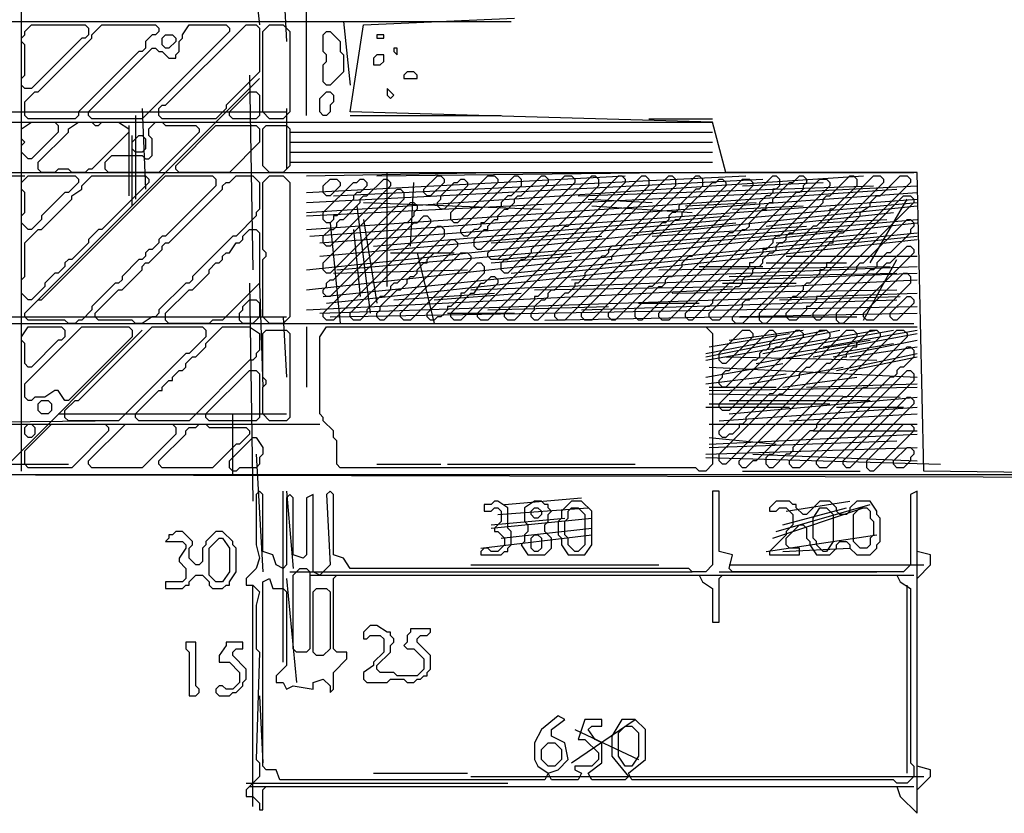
# Model space of a CAD drawing. Header units: millimetres. Extents: x -171 to 29168, y -21389 to 9617.
# Tile 32 of 60: x 20469 to 21157, y -10869 to -10314. Entities that reach past the tile are written whole.
import ezdxf

# ---------------------------------------------------------------- set-up
doc = ezdxf.new("R2010")
doc.units = ezdxf.units.MM
for name, color, linetype in [('TRACE_CONTOUR_FINE', 8, 'Continuous'), ('TRACE_CONTOUR_MAJOR', 7, 'Continuous'), ('TRACE_DARK_PIXELS', 250, 'Continuous'), ('TRACE_STRAIGHT_LINES', 4, 'Continuous')]:
    doc.layers.add(name, color=color, linetype=linetype)

msp = doc.modelspace()

# ---------------------------------------------------------------- linework, layer by layer
at = {"layer": 'TRACE_CONTOUR_FINE'}
for points in [[(20568.67, -10332.09), (20568.67, -10327.4), (20571.02, -10325.05), (20575.71, -10325.05), (20578.05, -10327.4), (20578.05, -10329.74), (20573.36, -10334.43), (20571.02, -10334.43)], [(20718.8, -10325.05), (20718.8, -10327.4), (20723.49, -10327.4), (20723.49, -10325.05)], [(20723.49, -10339.12), (20718.8, -10339.12), (20716.46, -10341.47), (20716.46, -10346.16), (20721.15, -10346.16), (20723.49, -10343.82)], [(20730.53, -10334.43), (20730.53, -10336.78), (20732.88, -10339.12), (20732.88, -10334.43)], [(20737.57, -10353.2), (20737.57, -10355.54), (20746.95, -10355.54), (20746.95, -10353.2), (20744.6, -10350.85), (20739.91, -10350.85)], [(20725.84, -10362.58), (20725.84, -10367.27), (20728.18, -10369.62), (20730.53, -10367.27)], [(20552.25, -10395.42), (20554.6, -10395.42), (20556.94, -10397.77), (20556.94, -10404.81), (20554.6, -10407.15), (20549.9, -10407.15), (20547.56, -10404.81), (20547.56, -10400.11)], [(20690.65, -10425.92), (20693, -10428.26), (20693, -10430.61), (20685.96, -10437.65), (20683.61, -10437.65), (20681.27, -10435.3), (20681.27, -10430.61), (20685.96, -10425.92)], [(20481.88, -10583.09), (20484.22, -10580.74), (20488.91, -10580.74), (20491.26, -10583.09), (20491.26, -10587.78), (20488.91, -10590.12), (20484.22, -10590.12), (20481.88, -10587.78)], [(20472.49, -10599.51), (20474.84, -10597.16), (20477.19, -10597.16), (20479.53, -10599.51), (20479.53, -10604.2), (20477.19, -10606.54), (20474.84, -10606.54), (20472.49, -10604.2)], [(20826.71, -10658.15), (20829.05, -10655.81), (20831.4, -10655.81), (20833.74, -10658.15), (20833.74, -10660.5), (20831.4, -10662.84), (20829.05, -10662.84), (20826.71, -10660.5)], [(20829.05, -10674.57), (20831.4, -10674.57), (20833.74, -10676.92), (20833.74, -10683.95), (20831.4, -10686.3), (20829.05, -10686.3), (20826.71, -10683.95), (20826.71, -10676.92)]]:
    msp.add_lwpolyline(points, close=True, dxfattribs=at)
at = {"layer": 'TRACE_CONTOUR_MAJOR'}
msp.add_lwpolyline([(20205.07, -8755.72), (20207.42, -10615.93), (20153.47, -10632.35), (20355.2, -10632.35), (20331.75, -10681.61), (20366.93, -10690.99), (20369.28, -10632.35), (21474.14, -10634.69), (21101.16, -10630), (21096.47, -10421.23), (20962.76, -10421.23), (20953.38, -10386.04), (20700.03, -10379), (20709.42, -10318.01), (20814.98, -10313.32)], dxfattribs=at)
for points in [[(20514.72, -10318.01), (20517.06, -10320.36), (20517.06, -10325.05), (20514.72, -10327.4), (20512.37, -10327.4), (20477.19, -10362.58), (20472.49, -10362.58), (20470.15, -10360.24), (20470.15, -10355.54), (20472.49, -10353.2), (20472.49, -10332.09), (20470.15, -10329.74), (20470.15, -10327.4), (20472.49, -10325.05), (20472.49, -10322.7), (20477.19, -10318.01)], [(20566.32, -10320.36), (20566.32, -10322.7), (20563.98, -10325.05), (20561.63, -10325.05), (20556.94, -10329.74), (20556.94, -10334.43), (20554.6, -10336.78), (20552.25, -10336.78), (20510.03, -10379), (20510.03, -10381.35), (20507.68, -10383.69), (20474.84, -10383.69), (20472.49, -10381.35), (20472.49, -10371.97), (20479.53, -10364.93), (20481.88, -10364.93), (20519.41, -10327.4), (20519.41, -10325.05), (20526.45, -10318.01), (20563.98, -10318.01)], [(20615.59, -10320.36), (20615.59, -10322.7), (20554.6, -10383.69), (20519.41, -10383.69), (20517.06, -10381.35), (20517.06, -10379), (20561.63, -10334.43), (20563.98, -10334.43), (20566.32, -10336.78), (20568.67, -10336.78), (20573.36, -10341.47), (20578.05, -10341.47), (20578.05, -10339.12), (20580.4, -10336.78), (20580.4, -10329.74), (20582.75, -10327.4), (20582.75, -10325.05), (20587.44, -10318.01), (20613.24, -10318.01)], [(20636.7, -10320.36), (20636.7, -10350.85), (20613.24, -10374.31), (20613.24, -10376.66), (20606.2, -10383.69), (20568.67, -10383.69), (20566.32, -10381.35), (20566.32, -10376.66), (20568.67, -10374.31), (20571.02, -10374.31), (20627.32, -10318.01), (20634.35, -10318.01)], [(20643.74, -10318.01), (20653.12, -10318.01), (20657.81, -10322.7), (20657.81, -10379), (20653.12, -10383.69), (20643.74, -10383.69), (20639.04, -10379), (20639.04, -10322.7)], [(20683.61, -10322.7), (20685.96, -10322.7), (20693, -10329.74), (20693, -10336.78), (20695.34, -10339.12), (20695.34, -10350.85), (20685.96, -10360.24), (20683.61, -10360.24), (20681.27, -10357.89), (20681.27, -10346.16), (20683.61, -10343.82), (20683.61, -10339.12), (20681.27, -10336.78), (20681.27, -10325.05)], [(20634.35, -10364.93), (20636.7, -10367.27), (20636.7, -10381.35), (20634.35, -10383.69), (20617.93, -10383.69), (20615.59, -10381.35), (20615.59, -10379), (20629.66, -10364.93)], [(20685.96, -10364.93), (20688.31, -10367.27), (20688.31, -10371.97), (20685.96, -10374.31), (20685.96, -10379), (20683.61, -10381.35), (20681.27, -10381.35), (20678.92, -10379), (20678.92, -10369.62), (20683.61, -10364.93)], [(20493.61, -10386.04), (20495.95, -10388.39), (20495.95, -10393.08), (20477.19, -10411.84), (20474.84, -10411.84), (20470.15, -10407.15), (20470.15, -10402.46), (20472.49, -10400.11), (20470.15, -10397.77), (20470.15, -10390.73), (20477.19, -10386.04)], [(20545.21, -10390.73), (20545.21, -10393.08), (20519.41, -10418.88), (20517.06, -10418.88), (20514.72, -10421.23), (20505.33, -10421.23), (20502.99, -10418.88), (20495.95, -10418.88), (20493.61, -10421.23), (20484.22, -10421.23), (20481.88, -10418.88), (20481.88, -10414.19), (20502.99, -10393.08), (20502.99, -10390.73), (20510.03, -10386.04), (20519.41, -10386.04), (20521.75, -10388.39), (20524.1, -10388.39), (20526.45, -10386.04), (20538.18, -10386.04)], [(20594.47, -10390.73), (20594.47, -10393.08), (20566.32, -10421.23), (20531.14, -10421.23), (20528.79, -10418.88), (20528.79, -10414.19), (20533.48, -10409.5), (20554.6, -10409.5), (20556.94, -10411.84), (20559.29, -10411.84), (20561.63, -10409.5), (20561.63, -10397.77), (20559.29, -10395.42), (20559.29, -10390.73), (20563.98, -10386.04), (20568.67, -10386.04), (20571.02, -10388.39), (20592.13, -10388.39)], [(20636.7, -10390.73), (20636.7, -10400.11), (20615.59, -10421.23), (20580.4, -10421.23), (20578.05, -10418.88), (20578.05, -10416.54), (20606.2, -10388.39), (20634.35, -10388.39)], [(20641.39, -10388.39), (20655.46, -10388.39), (20657.81, -10390.73), (20657.81, -10416.54), (20653.12, -10421.23), (20643.74, -10421.23), (20639.04, -10416.54), (20639.04, -10390.73)], [(20556.94, -10423.57), (20559.29, -10425.92), (20559.29, -10428.26), (20526.45, -10461.11), (20524.1, -10461.11), (20517.06, -10468.14), (20517.06, -10470.49), (20505.33, -10482.22), (20502.99, -10482.22), (20500.64, -10484.56), (20500.64, -10486.91), (20495.95, -10491.6), (20493.61, -10491.6), (20486.57, -10498.64), (20486.57, -10500.98), (20477.19, -10510.37), (20474.84, -10510.37), (20470.15, -10505.68), (20470.15, -10496.29), (20472.49, -10493.95), (20472.49, -10470.49), (20481.88, -10461.11), (20484.22, -10461.11), (20505.33, -10439.99), (20505.33, -10437.65), (20512.37, -10432.96), (20512.37, -10430.61), (20519.41, -10423.57)], [(20507.68, -10423.57), (20510.03, -10425.92), (20510.03, -10428.26), (20502.99, -10435.3), (20500.64, -10435.3), (20484.22, -10451.72), (20484.22, -10454.07), (20477.19, -10461.11), (20474.84, -10461.11), (20470.15, -10456.41), (20470.15, -10451.72), (20472.49, -10449.38), (20472.49, -10435.3), (20470.15, -10432.96), (20470.15, -10428.26), (20474.84, -10423.57)], [(20606.2, -10425.92), (20606.2, -10430.61), (20571.02, -10465.8), (20568.67, -10465.8), (20566.32, -10468.14), (20566.32, -10470.49), (20561.63, -10475.18), (20559.29, -10475.18), (20556.94, -10477.53), (20556.94, -10479.87), (20554.6, -10482.22), (20552.25, -10482.22), (20540.52, -10493.95), (20540.52, -10496.29), (20538.18, -10498.64), (20535.83, -10498.64), (20519.41, -10515.06), (20519.41, -10517.4), (20512.37, -10524.44), (20510.03, -10524.44), (20507.68, -10526.79), (20502.99, -10526.79), (20500.64, -10524.44), (20474.84, -10524.44), (20472.49, -10522.1), (20472.49, -10519.75), (20481.88, -10510.37), (20484.22, -10510.37), (20571.02, -10423.57), (20603.86, -10423.57)], [(20636.7, -10428.26), (20636.7, -10447.03), (20634.35, -10449.38), (20634.35, -10451.72), (20620.28, -10465.8), (20617.93, -10465.8), (20589.78, -10493.95), (20589.78, -10496.29), (20587.44, -10498.64), (20585.09, -10498.64), (20566.32, -10517.4), (20566.32, -10519.75), (20563.98, -10522.1), (20561.63, -10522.1), (20554.6, -10526.79), (20549.9, -10526.79), (20547.56, -10524.44), (20524.1, -10524.44), (20521.75, -10522.1), (20521.75, -10519.75), (20538.18, -10503.33), (20540.52, -10503.33), (20554.6, -10489.25), (20554.6, -10486.91), (20556.94, -10484.56), (20559.29, -10484.56), (20568.67, -10475.18), (20568.67, -10472.83), (20571.02, -10470.49), (20573.36, -10470.49), (20610.89, -10432.96), (20610.89, -10430.61), (20613.24, -10428.26), (20615.59, -10428.26), (20620.28, -10423.57), (20632.01, -10423.57)], [(20643.74, -10423.57), (20653.12, -10423.57), (20657.81, -10428.26), (20657.81, -10522.1), (20653.12, -10526.79), (20643.74, -10526.79), (20639.04, -10522.1), (20639.04, -10482.22), (20641.39, -10479.87), (20641.39, -10477.53), (20639.04, -10475.18), (20639.04, -10428.26)], [(20763.37, -10423.57), (20765.72, -10425.92), (20765.72, -10428.26), (20756.33, -10437.65), (20753.99, -10437.65), (20751.64, -10435.3), (20751.64, -10432.96), (20761.03, -10423.57)], [(20800.9, -10423.57), (20803.25, -10425.92), (20803.25, -10428.26), (20775.1, -10456.41), (20772.75, -10456.41), (20770.41, -10454.07), (20770.41, -10449.38), (20796.21, -10423.57)], [(20817.32, -10423.57), (20819.67, -10425.92), (20819.67, -10430.61), (20812.63, -10437.65), (20810.29, -10437.65), (20805.6, -10442.34), (20805.6, -10444.68), (20793.87, -10456.41), (20791.52, -10456.41), (20791.52, -10458.76), (20789.17, -10461.11), (20786.83, -10461.11), (20782.14, -10465.8), (20779.79, -10465.8), (20777.45, -10463.45), (20777.45, -10461.11), (20814.98, -10423.57)], [(20836.09, -10423.57), (20838.44, -10425.92), (20838.44, -10428.26), (20791.52, -10475.18), (20789.17, -10475.18), (20786.83, -10472.83), (20786.83, -10468.14), (20793.87, -10461.11), (20796.21, -10461.11), (20796.21, -10458.76), (20800.9, -10454.07), (20803.25, -10454.07), (20803.25, -10451.72), (20807.94, -10447.03), (20810.29, -10447.03), (20814.98, -10442.34), (20814.98, -10439.99), (20817.32, -10437.65), (20819.67, -10437.65), (20833.74, -10423.57)], [(20890.04, -10423.57), (20892.39, -10425.92), (20892.39, -10428.26), (20796.21, -10524.44), (20791.52, -10524.44), (20789.17, -10522.1), (20789.17, -10519.75), (20850.17, -10458.76), (20852.51, -10458.76), (20887.7, -10423.57)], [(20854.86, -10423.57), (20857.2, -10425.92), (20857.2, -10428.26), (20803.25, -10482.22), (20798.56, -10482.22), (20796.21, -10479.87), (20796.21, -10477.53), (20850.17, -10423.57)], [(20871.28, -10423.57), (20873.62, -10425.92), (20873.62, -10430.61), (20845.47, -10458.76), (20843.13, -10458.76), (20826.71, -10475.18), (20826.71, -10477.53), (20822.02, -10482.22), (20819.67, -10482.22), (20810.29, -10491.6), (20807.94, -10491.6), (20805.6, -10489.25), (20805.6, -10484.56), (20807.94, -10482.22), (20810.29, -10482.22), (20868.93, -10423.57)], [(20906.46, -10423.57), (20908.81, -10425.92), (20908.81, -10430.61), (20831.4, -10508.02), (20829.05, -10508.02), (20829.05, -10510.37), (20814.98, -10524.44), (20810.29, -10524.44), (20807.94, -10522.1), (20807.94, -10519.75), (20904.12, -10423.57)], [(20925.23, -10423.57), (20927.58, -10425.92), (20927.58, -10430.61), (20885.35, -10472.83), (20883.01, -10472.83), (20880.66, -10475.18), (20880.66, -10477.53), (20878.31, -10479.87), (20875.97, -10479.87), (20864.24, -10491.6), (20864.24, -10493.95), (20859.55, -10498.64), (20857.2, -10498.64), (20857.2, -10500.98), (20852.51, -10505.68), (20850.17, -10505.68), (20831.4, -10524.44), (20829.05, -10524.44), (20826.71, -10522.1), (20826.71, -10519.75), (20829.05, -10517.4), (20829.05, -10515.06), (20833.74, -10510.37), (20836.09, -10510.37), (20838.44, -10508.02), (20838.44, -10505.68), (20840.78, -10503.33), (20843.13, -10503.33), (20922.88, -10423.57)], [(20944, -10423.57), (20946.34, -10425.92), (20946.34, -10430.61), (20944, -10432.96), (20941.65, -10432.96), (20929.92, -10444.68), (20929.92, -10447.03), (20927.58, -10449.38), (20925.23, -10449.38), (20922.88, -10451.72), (20922.88, -10454.07), (20920.54, -10456.41), (20918.19, -10456.41), (20850.17, -10524.44), (20845.47, -10524.44), (20843.13, -10522.1), (20843.13, -10519.75), (20880.66, -10482.22), (20883.01, -10482.22), (20883.01, -10479.87), (20894.74, -10468.14), (20897.08, -10468.14), (20941.65, -10423.57)], [(20997.95, -10423.57), (21000.3, -10425.92), (21000.3, -10430.61), (20997.95, -10432.96), (20995.6, -10432.96), (20995.6, -10435.3), (20993.26, -10437.65), (20990.91, -10437.65), (20986.22, -10442.34), (20986.22, -10444.68), (20967.45, -10463.45), (20965.11, -10463.45), (20904.12, -10524.44), (20901.77, -10524.44), (20899.43, -10522.1), (20899.43, -10517.4), (20915.85, -10500.98), (20918.19, -10500.98), (20920.54, -10498.64), (20920.54, -10496.29), (20922.88, -10493.95), (20925.23, -10493.95), (20932.27, -10486.91), (20932.27, -10484.56), (20936.96, -10479.87), (20939.3, -10479.87), (20995.6, -10423.57)], [(21016.72, -10423.57), (21019.06, -10425.92), (21019.06, -10428.26), (21016.72, -10430.61), (21016.72, -10432.96), (21014.37, -10435.3), (21012.02, -10435.3), (20922.88, -10524.44), (20918.19, -10524.44), (20915.85, -10522.1), (20915.85, -10519.75), (20974.49, -10461.11), (20976.84, -10461.11), (20979.18, -10458.76), (20979.18, -10456.41), (20988.57, -10447.03), (20990.91, -10447.03), (20990.91, -10444.68), (20993.26, -10442.34), (20995.6, -10442.34), (20995.6, -10439.99), (21007.33, -10428.26), (21009.68, -10428.26), (21014.37, -10423.57)], [(21051.9, -10423.57), (21054.25, -10425.92), (21054.25, -10430.61), (21037.83, -10447.03), (21035.48, -10447.03), (21035.48, -10449.38), (21026.1, -10458.76), (21023.75, -10458.76), (20958.07, -10524.44), (20953.38, -10524.44), (20951.03, -10522.1), (20951.03, -10519.75), (20969.8, -10500.98), (20972.15, -10500.98), (20974.49, -10498.64), (20974.49, -10496.29), (20976.84, -10493.95), (20979.18, -10493.95), (20981.53, -10491.6), (20981.53, -10489.25), (20983.87, -10486.91), (20986.22, -10486.91), (20988.57, -10484.56), (20988.57, -10482.22), (20993.26, -10477.53), (20995.6, -10477.53), (20997.95, -10475.18), (20997.95, -10472.83), (21000.3, -10470.49), (21002.64, -10470.49), (21004.99, -10468.14), (21004.99, -10465.8), (21007.33, -10463.45), (21009.68, -10463.45), (21030.79, -10442.34), (21030.79, -10439.99), (21033.14, -10437.65), (21035.48, -10437.65), (21049.56, -10423.57)], [(21070.67, -10423.57), (21073.01, -10425.92), (21073.01, -10428.26), (20974.49, -10526.79), (20969.8, -10526.79), (20967.45, -10524.44), (20967.45, -10522.1), (20974.49, -10515.06), (20974.49, -10512.71), (20976.84, -10510.37), (20979.18, -10510.37), (21065.98, -10423.57)], [(21089.44, -10423.57), (21091.78, -10425.92), (21091.78, -10428.26), (21035.48, -10484.56), (21033.14, -10484.56), (21033.14, -10486.91), (21030.79, -10489.25), (21028.44, -10489.25), (21028.44, -10491.6), (21021.41, -10498.64), (21019.06, -10498.64), (21016.72, -10500.98), (21016.72, -10503.33), (21012.02, -10508.02), (21009.68, -10508.02), (20990.91, -10526.79), (20988.57, -10526.79), (20986.22, -10524.44), (20986.22, -10519.75), (21035.48, -10470.49), (21037.83, -10470.49), (21037.83, -10468.14), (21042.52, -10463.45), (21044.87, -10463.45), (21056.59, -10451.72), (21056.59, -10449.38), (21063.63, -10444.68), (21063.63, -10442.34), (21068.32, -10437.65), (21070.67, -10437.65), (21084.74, -10423.57)], [(20725.84, -10425.92), (20728.18, -10428.26), (20728.18, -10430.61), (20685.96, -10472.83), (20683.61, -10472.83), (20681.27, -10470.49), (20681.27, -10465.8), (20685.96, -10461.11), (20688.31, -10461.11), (20690.65, -10458.76), (20690.65, -10456.41), (20693, -10454.07), (20695.34, -10454.07), (20707.07, -10442.34), (20707.07, -10439.99), (20709.42, -10437.65), (20711.76, -10437.65), (20723.49, -10425.92)], [(20709.42, -10425.92), (20711.76, -10428.26), (20711.76, -10430.61), (20707.07, -10435.3), (20704.73, -10435.3), (20702.38, -10437.65), (20702.38, -10439.99), (20690.65, -10451.72), (20688.31, -10451.72), (20688.31, -10454.07), (20685.96, -10456.41), (20683.61, -10456.41), (20681.27, -10454.07), (20681.27, -10449.38), (20702.38, -10428.26), (20704.73, -10428.26), (20707.07, -10425.92)], [(20779.79, -10425.92), (20782.14, -10428.26), (20782.14, -10430.61), (20765.72, -10447.03), (20763.37, -10447.03), (20761.03, -10444.68), (20761.03, -10442.34), (20763.37, -10439.99), (20763.37, -10437.65), (20772.75, -10428.26), (20775.1, -10428.26), (20777.45, -10425.92)], [(20960.42, -10425.92), (20962.76, -10428.26), (20962.76, -10430.61), (20868.93, -10524.44), (20864.24, -10524.44), (20861.89, -10522.1), (20861.89, -10519.75), (20927.58, -10454.07), (20929.92, -10454.07), (20932.27, -10451.72), (20932.27, -10449.38), (20953.38, -10428.26), (20955.73, -10428.26), (20958.07, -10425.92)], [(20979.18, -10425.92), (20981.53, -10428.26), (20981.53, -10430.61), (20911.16, -10500.98), (20908.81, -10500.98), (20885.35, -10524.44), (20883.01, -10524.44), (20880.66, -10522.1), (20880.66, -10519.75), (20974.49, -10425.92)], [(21033.14, -10425.92), (21035.48, -10428.26), (21035.48, -10430.61), (21000.3, -10465.8), (20997.95, -10465.8), (20995.6, -10468.14), (20995.6, -10470.49), (20990.91, -10475.18), (20988.57, -10475.18), (20988.57, -10477.53), (20981.53, -10484.56), (20979.18, -10484.56), (20979.18, -10486.91), (20967.45, -10498.64), (20965.11, -10498.64), (20953.38, -10510.37), (20953.38, -10512.71), (20951.03, -10515.06), (20948.69, -10515.06), (20939.3, -10524.44), (20936.96, -10524.44), (20934.61, -10522.1), (20934.61, -10519.75), (21028.44, -10425.92)], [(20735.22, -10432.96), (20737.57, -10435.3), (20737.57, -10439.99), (20685.96, -10491.6), (20683.61, -10491.6), (20681.27, -10489.25), (20681.27, -10484.56), (20732.88, -10432.96)], [(20744.6, -10442.34), (20746.95, -10444.68), (20746.95, -10447.03), (20744.6, -10449.38), (20744.6, -10451.72), (20739.91, -10456.41), (20737.57, -10456.41), (20685.96, -10508.02), (20683.61, -10508.02), (20681.27, -10505.68), (20681.27, -10503.33), (20683.61, -10500.98), (20683.61, -10498.64), (20685.96, -10496.29), (20688.31, -10496.29), (20742.26, -10442.34)], [(21091.78, -10437.65), (21094.13, -10439.99), (21094.13, -10442.34), (21028.44, -10508.02), (21026.1, -10508.02), (21026.1, -10510.37), (21021.41, -10515.06), (21019.06, -10515.06), (21019.06, -10517.4), (21012.02, -10524.44), (21007.33, -10524.44), (21004.99, -10522.1), (21004.99, -10519.75), (21087.09, -10437.65)], [(20753.99, -10451.72), (20756.33, -10454.07), (20756.33, -10456.41), (20688.31, -10524.44), (20683.61, -10524.44), (20681.27, -10522.1), (20681.27, -10519.75), (20744.6, -10456.41), (20746.95, -10456.41), (20751.64, -10451.72)], [(21091.78, -10454.07), (21094.13, -10456.41), (21094.13, -10458.76), (21091.78, -10461.11), (21091.78, -10463.45), (21077.71, -10477.53), (21075.36, -10477.53), (21068.32, -10484.56), (21068.32, -10486.91), (21065.98, -10489.25), (21063.63, -10489.25), (21028.44, -10524.44), (21026.1, -10524.44), (21023.75, -10522.1), (21023.75, -10519.75), (21054.25, -10489.25), (21054.25, -10486.91), (21056.59, -10484.56), (21058.94, -10484.56), (21089.44, -10454.07)], [(20634.35, -10461.11), (20636.7, -10463.45), (20636.7, -10498.64), (20610.89, -10524.44), (20603.86, -10524.44), (20601.51, -10526.79), (20573.36, -10526.79), (20571.02, -10524.44), (20571.02, -10519.75), (20587.44, -10503.33), (20589.78, -10503.33), (20601.51, -10491.6), (20601.51, -10489.25), (20606.2, -10484.56), (20608.55, -10484.56), (20610.89, -10482.22), (20610.89, -10479.87), (20613.24, -10477.53), (20615.59, -10477.53), (20620.28, -10470.49), (20622.62, -10470.49), (20624.97, -10468.14), (20624.97, -10465.8), (20629.66, -10461.11)], [(20763.37, -10458.76), (20765.72, -10461.11), (20765.72, -10465.8), (20732.88, -10498.64), (20730.53, -10498.64), (20728.18, -10500.98), (20728.18, -10503.33), (20723.49, -10508.02), (20721.15, -10508.02), (20711.76, -10517.4), (20711.76, -10519.75), (20707.07, -10524.44), (20702.38, -10524.44), (20700.03, -10522.1), (20700.03, -10519.75), (20761.03, -10458.76)], [(20772.75, -10468.14), (20775.1, -10470.49), (20775.1, -10472.83), (20723.49, -10524.44), (20721.15, -10524.44), (20718.8, -10522.1), (20718.8, -10519.75), (20721.15, -10517.4), (20721.15, -10515.06), (20732.88, -10503.33), (20735.22, -10503.33), (20739.91, -10498.64), (20739.91, -10496.29), (20742.26, -10493.95), (20744.6, -10493.95), (20746.95, -10491.6), (20746.95, -10489.25), (20751.64, -10484.56), (20753.99, -10484.56), (20753.99, -10482.22), (20758.68, -10477.53), (20761.03, -10477.53), (20770.41, -10468.14)], [(20782.14, -10477.53), (20784.48, -10479.87), (20784.48, -10482.22), (20742.26, -10524.44), (20737.57, -10524.44), (20735.22, -10522.1), (20735.22, -10519.75), (20777.45, -10477.53)], [(21091.78, -10472.83), (21094.13, -10475.18), (21094.13, -10477.53), (21044.87, -10526.79), (21042.52, -10526.79), (21040.17, -10524.44), (21040.17, -10519.75), (21075.36, -10484.56), (21077.71, -10484.56), (21089.44, -10472.83)], [(20791.52, -10484.56), (20793.87, -10486.91), (20793.87, -10491.6), (20779.79, -10505.68), (20777.45, -10505.68), (20777.45, -10508.02), (20770.41, -10515.06), (20768.06, -10515.06), (20768.06, -10517.4), (20763.37, -10522.1), (20761.03, -10522.1), (20758.68, -10524.44), (20756.33, -10524.44), (20753.99, -10522.1), (20753.99, -10519.75), (20789.17, -10484.56)], [(21089.44, -10491.6), (21091.78, -10493.95), (21091.78, -10498.64), (21065.98, -10524.44), (21061.29, -10524.44), (21058.94, -10522.1), (21058.94, -10519.75), (21087.09, -10491.6)], [(20800.9, -10493.95), (20803.25, -10496.29), (20803.25, -10498.64), (20777.45, -10524.44), (20772.75, -10524.44), (20770.41, -10522.1), (20770.41, -10519.75), (20784.48, -10505.68), (20786.83, -10505.68), (20791.52, -10498.64), (20793.87, -10498.64), (20798.56, -10493.95)], [(20634.35, -10510.37), (20636.7, -10512.71), (20636.7, -10522.1), (20632.01, -10526.79), (20624.97, -10526.79), (20622.62, -10524.44), (20622.62, -10519.75), (20624.97, -10517.4), (20624.97, -10515.06), (20629.66, -10510.37)], [(21091.78, -10508.02), (21094.13, -10510.37), (21094.13, -10512.71), (21082.4, -10524.44), (21080.05, -10524.44), (21077.71, -10522.1), (21077.71, -10519.75), (21089.44, -10508.02)], [(20472.49, -10554.94), (20472.49, -10540.86), (20470.15, -10538.52), (20470.15, -10536.17), (20474.84, -10529.13), (20498.3, -10529.13), (20500.64, -10531.48), (20500.64, -10536.17), (20498.3, -10538.52), (20495.95, -10538.52), (20477.19, -10557.28), (20474.84, -10557.28)], [(20547.56, -10531.48), (20547.56, -10536.17), (20502.99, -10580.74), (20500.64, -10580.74), (20495.95, -10573.7), (20493.61, -10573.7), (20486.57, -10578.39), (20479.53, -10578.39), (20477.19, -10580.74), (20474.84, -10580.74), (20472.49, -10578.39), (20472.49, -10569.01), (20512.37, -10529.13), (20545.21, -10529.13)], [(20599.17, -10531.48), (20599.17, -10536.17), (20587.44, -10547.9), (20585.09, -10547.9), (20538.18, -10594.81), (20502.99, -10594.81), (20500.64, -10592.47), (20500.64, -10587.78), (20507.68, -10580.74), (20510.03, -10580.74), (20561.63, -10529.13), (20596.82, -10529.13)], [(20636.7, -10533.82), (20636.7, -10545.55), (20634.35, -10547.9), (20634.35, -10550.25), (20632.01, -10552.59), (20629.66, -10552.59), (20587.44, -10594.81), (20552.25, -10594.81), (20549.9, -10592.47), (20549.9, -10590.12), (20566.32, -10573.7), (20568.67, -10573.7), (20568.67, -10571.36), (20573.36, -10566.67), (20575.71, -10566.67), (20575.71, -10564.32), (20580.4, -10559.63), (20582.75, -10559.63), (20585.09, -10557.28), (20585.09, -10554.94), (20589.78, -10550.25), (20592.13, -10550.25), (20599.17, -10543.21), (20599.17, -10540.86), (20610.89, -10529.13), (20629.66, -10529.13)], [(20641.39, -10531.48), (20655.46, -10531.48), (20657.81, -10533.82), (20657.81, -10592.47), (20655.46, -10594.81), (20643.74, -10594.81), (20639.04, -10590.12), (20639.04, -10571.36), (20641.39, -10569.01), (20641.39, -10566.67), (20639.04, -10564.32), (20639.04, -10533.82)], [(20678.92, -10536.17), (20683.61, -10529.13), (20948.69, -10529.13), (20953.38, -10533.82), (20953.38, -10625.31), (20948.69, -10630), (20944, -10630), (20941.65, -10627.66), (20693, -10627.66), (20690.65, -10625.31), (20690.65, -10608.89), (20688.31, -10606.54), (20688.31, -10601.85), (20681.27, -10594.81), (20681.27, -10592.47), (20678.92, -10590.12)], [(21051.9, -10531.48), (21054.25, -10533.82), (21054.25, -10536.17), (21035.48, -10554.94), (21033.14, -10554.94), (20962.76, -10625.31), (20960.42, -10625.31), (20958.07, -10622.96), (20958.07, -10618.27), (21000.3, -10576.05), (21002.64, -10576.05), (21014.37, -10564.32), (21014.37, -10561.97), (21019.06, -10557.28), (21021.41, -10557.28), (21047.21, -10531.48)], [(21033.14, -10531.48), (21035.48, -10533.82), (21035.48, -10536.17), (20995.6, -10576.05), (20993.26, -10576.05), (20976.84, -10592.47), (20976.84, -10594.81), (20974.49, -10597.16), (20972.15, -10597.16), (20972.15, -10599.51), (20967.45, -10604.2), (20965.11, -10604.2), (20962.76, -10606.54), (20960.42, -10606.54), (20958.07, -10604.2), (20958.07, -10601.85), (21028.44, -10531.48)], [(21014.37, -10531.48), (21016.72, -10533.82), (21016.72, -10536.17), (20965.11, -10587.78), (20960.42, -10587.78), (20958.07, -10585.43), (20958.07, -10583.09), (20997.95, -10543.21), (21000.3, -10543.21), (21012.02, -10531.48)], [(20995.6, -10531.48), (20997.95, -10533.82), (20997.95, -10536.17), (20993.26, -10540.86), (20993.26, -10543.21), (20990.91, -10545.55), (20988.57, -10545.55), (20986.22, -10547.9), (20986.22, -10550.25), (20983.87, -10552.59), (20981.53, -10552.59), (20962.76, -10571.36), (20960.42, -10571.36), (20958.07, -10569.01), (20958.07, -10566.67), (20960.42, -10564.32), (20960.42, -10561.97), (20962.76, -10559.63), (20965.11, -10559.63), (20993.26, -10531.48)], [(20979.18, -10531.48), (20981.53, -10533.82), (20981.53, -10536.17), (20962.76, -10554.94), (20960.42, -10554.94), (20958.07, -10552.59), (20958.07, -10547.9), (20974.49, -10531.48)], [(21068.32, -10531.48), (21070.67, -10533.82), (21070.67, -10536.17), (20983.87, -10622.96), (20981.53, -10622.96), (20976.84, -10627.66), (20974.49, -10627.66), (20972.15, -10625.31), (20972.15, -10622.96), (21044.87, -10550.25), (21047.21, -10550.25), (21047.21, -10547.9), (21051.9, -10543.21), (21054.25, -10543.21), (21054.25, -10540.86), (21063.63, -10531.48)], [(21087.09, -10531.48), (21089.44, -10533.82), (21089.44, -10536.17), (21047.21, -10578.39), (21044.87, -10578.39), (21026.1, -10597.16), (21026.1, -10599.51), (21023.75, -10601.85), (21021.41, -10601.85), (21009.68, -10613.58), (21009.68, -10615.93), (21007.33, -10618.27), (21004.99, -10618.27), (20995.6, -10627.66), (20993.26, -10627.66), (20990.91, -10625.31), (20990.91, -10620.62), (20993.26, -10618.27), (20995.6, -10618.27), (21082.4, -10531.48)], [(21091.78, -10543.21), (21094.13, -10545.55), (21094.13, -10550.25), (21087.09, -10557.28), (21084.74, -10557.28), (21082.4, -10559.63), (21082.4, -10561.97), (21080.05, -10564.32), (21077.71, -10564.32), (21014.37, -10627.66), (21009.68, -10627.66), (21007.33, -10625.31), (21007.33, -10622.96), (21058.94, -10571.36), (21061.29, -10571.36), (21089.44, -10543.21)], [(20634.35, -10559.63), (20636.7, -10561.97), (20636.7, -10592.47), (20634.35, -10594.81), (20601.51, -10594.81), (20599.17, -10592.47), (20599.17, -10590.12), (20629.66, -10559.63)], [(21091.78, -10559.63), (21094.13, -10561.97), (21094.13, -10566.67), (21033.14, -10627.66), (21028.44, -10627.66), (21026.1, -10625.31), (21026.1, -10622.96), (21089.44, -10559.63)], [(21091.78, -10578.39), (21094.13, -10580.74), (21094.13, -10583.09), (21049.56, -10627.66), (21047.21, -10627.66), (21044.87, -10625.31), (21044.87, -10622.96), (21089.44, -10578.39)], [(20472.49, -10625.31), (20472.49, -10615.93), (20491.26, -10597.16), (20528.79, -10597.16), (20531.14, -10599.51), (20531.14, -10601.85), (20505.33, -10627.66), (20474.84, -10627.66)], [(20578.05, -10599.51), (20578.05, -10604.2), (20554.6, -10627.66), (20519.41, -10627.66), (20517.06, -10625.31), (20517.06, -10622.96), (20542.87, -10597.16), (20575.71, -10597.16)], [(20566.32, -10625.31), (20566.32, -10622.96), (20585.09, -10604.2), (20585.09, -10601.85), (20587.44, -10599.51), (20592.13, -10599.51), (20594.47, -10597.16), (20599.17, -10597.16), (20601.51, -10599.51), (20627.32, -10599.51), (20629.66, -10601.85), (20629.66, -10604.2), (20622.62, -10611.24), (20620.28, -10611.24), (20603.86, -10627.66), (20568.67, -10627.66)], [(21091.78, -10597.16), (21094.13, -10599.51), (21094.13, -10601.85), (21065.98, -10630), (21063.63, -10630), (21061.29, -10627.66), (21061.29, -10622.96), (21087.09, -10597.16)], [(20634.35, -10606.54), (20639.04, -10613.58), (20639.04, -10618.27), (20636.7, -10620.62), (20636.7, -10625.31), (20634.35, -10627.66), (20622.62, -10627.66), (20620.28, -10630), (20617.93, -10630), (20615.59, -10627.66), (20615.59, -10622.96), (20632.01, -10606.54)], [(21091.78, -10613.58), (21094.13, -10615.93), (21094.13, -10618.27), (21091.78, -10620.62), (21091.78, -10622.96), (21087.09, -10627.66), (21082.4, -10627.66), (21080.05, -10625.31), (21080.05, -10622.96), (21089.44, -10613.58)], [(20634.35, -10646.42), (20634.35, -10681.61), (20636.7, -10690.99), (20634.35, -10698.03), (20627.32, -10705.07), (20627.32, -10709.76), (20632.01, -10709.76), (20636.7, -10714.45), (20634.35, -10723.83), (20634.35, -10754.33), (20636.7, -10756.67), (20634.35, -10831.74), (20636.7, -10834.09), (20636.7, -10843.47), (20627.32, -10852.85), (20627.32, -10857.54), (20632.01, -10857.54), (20636.7, -10862.23), (20636.7, -10866.93), (20639.04, -10866.93), (20639.04, -10852.85), (20641.39, -10850.51), (21082.4, -10850.51), (21084.74, -10857.54), (21096.47, -10869.27), (21096.47, -10852.85), (21105.86, -10843.47), (21105.86, -10838.78), (21096.47, -10836.43), (21096.47, -10705.07), (21105.86, -10695.68), (21105.86, -10688.65), (21096.47, -10686.3), (21096.47, -10644.08), (21091.78, -10646.42), (21091.78, -10695.68), (21087.09, -10700.38), (20967.45, -10700.38), (20965.11, -10698.03), (20967.45, -10688.65), (20958.07, -10686.3), (20958.07, -10644.08), (20953.38, -10644.08), (20953.38, -10695.68), (20948.69, -10700.38), (20939.3, -10700.38), (20936.96, -10698.03), (20700.03, -10698.03), (20695.34, -10690.99), (20688.31, -10688.65), (20688.31, -10646.42), (20685.96, -10644.08), (20683.61, -10646.42), (20685.96, -10695.68), (20678.92, -10702.72), (20674.23, -10700.38), (20674.23, -10646.42), (20669.54, -10648.77), (20669.54, -10688.65), (20667.19, -10690.99), (20660.16, -10688.65), (20660.16, -10648.77), (20657.81, -10646.42), (20655.46, -10648.77), (20655.46, -10695.68), (20653.12, -10698.03), (20648.43, -10695.68), (20646.08, -10688.65), (20639.04, -10686.3), (20639.04, -10646.42), (20636.7, -10644.08)], [(20803.25, -10651.11), (20800.9, -10651.11), (20798.56, -10653.46), (20793.87, -10653.46), (20793.87, -10658.15), (20798.56, -10658.15), (20800.9, -10655.81), (20803.25, -10655.81), (20805.6, -10658.15), (20805.6, -10665.19), (20800.9, -10669.88), (20800.9, -10672.23), (20803.25, -10672.23), (20807.94, -10676.92), (20807.94, -10681.61), (20803.25, -10686.3), (20798.56, -10686.3), (20796.21, -10683.95), (20793.87, -10683.95), (20791.52, -10686.3), (20791.52, -10688.65), (20805.6, -10688.65), (20807.94, -10686.3), (20810.29, -10686.3), (20810.29, -10683.95), (20812.63, -10681.61), (20812.63, -10672.23), (20810.29, -10669.88), (20810.29, -10655.81)], [(20829.05, -10651.11), (20822.02, -10655.81), (20822.02, -10665.19), (20824.36, -10667.53), (20824.36, -10672.23), (20822.02, -10674.57), (20822.02, -10679.26), (20819.67, -10681.61), (20824.36, -10688.65), (20836.09, -10688.65), (20840.78, -10683.95), (20840.78, -10676.92), (20836.09, -10672.23), (20836.09, -10667.53), (20838.44, -10665.19), (20838.44, -10660.5), (20840.78, -10658.15), (20838.44, -10655.81), (20838.44, -10653.46), (20836.09, -10653.46), (20833.74, -10651.11)], [(20854.86, -10651.11), (20847.82, -10658.15), (20847.82, -10662.84), (20845.47, -10665.19), (20845.47, -10674.57), (20847.82, -10676.92), (20847.82, -10681.61), (20852.51, -10688.65), (20864.24, -10688.65), (20868.93, -10681.61), (20868.93, -10658.15), (20861.89, -10651.11)], [(20854.86, -10655.81), (20859.55, -10655.81), (20864.24, -10660.5), (20864.24, -10681.61), (20859.55, -10686.3), (20857.2, -10686.3), (20852.51, -10681.61), (20852.51, -10676.92), (20850.17, -10674.57), (20850.17, -10665.19), (20852.51, -10662.84), (20852.51, -10658.15)], [(20993.26, -10655.81), (20993.26, -10658.15), (20997.95, -10658.15), (21000.3, -10655.81), (21004.99, -10655.81), (21009.68, -10660.5), (21009.68, -10667.53), (21004.99, -10672.23), (21004.99, -10674.57), (20993.26, -10686.3), (20993.26, -10688.65), (21014.37, -10688.65), (21014.37, -10683.95), (21007.33, -10683.95), (21004.99, -10681.61), (21004.99, -10676.92), (21014.37, -10667.53), (21016.72, -10667.53), (21019.06, -10669.88), (21019.06, -10676.92), (21021.41, -10679.26), (21021.41, -10681.61), (21026.1, -10688.65), (21035.48, -10688.65), (21040.17, -10683.95), (21040.17, -10681.61), (21042.52, -10679.26), (21047.21, -10679.26), (21049.56, -10681.61), (21049.56, -10683.95), (21054.25, -10688.65), (21063.63, -10688.65), (21068.32, -10683.95), (21068.32, -10681.61), (21070.67, -10679.26), (21070.67, -10662.84), (21068.32, -10660.5), (21068.32, -10658.15), (21063.63, -10651.11), (21054.25, -10651.11), (21049.56, -10655.81), (21049.56, -10658.15), (21047.21, -10660.5), (21042.52, -10660.5), (21040.17, -10658.15), (21040.17, -10655.81), (21035.48, -10651.11), (21028.44, -10651.11), (21019.06, -10660.5), (21016.72, -10660.5), (21012.02, -10655.81), (21012.02, -10653.46), (21009.68, -10653.46), (21007.33, -10651.11), (20997.95, -10651.11)], [(21028.44, -10655.81), (21033.14, -10655.81), (21037.83, -10660.5), (21037.83, -10679.26), (21033.14, -10686.3), (21030.79, -10686.3), (21026.1, -10681.61), (21026.1, -10679.26), (21023.75, -10676.92), (21023.75, -10662.84)], [(21056.59, -10655.81), (21061.29, -10655.81), (21063.63, -10658.15), (21063.63, -10662.84), (21065.98, -10665.19), (21065.98, -10674.57), (21063.63, -10676.92), (21063.63, -10681.61), (21061.29, -10683.95), (21056.59, -10683.95), (21051.9, -10679.26), (21051.9, -10660.5)], [(20573.36, -10674.57), (20573.36, -10676.92), (20571.02, -10679.26), (20582.75, -10679.26), (20585.09, -10681.61), (20585.09, -10683.95), (20580.4, -10690.99), (20580.4, -10693.34), (20585.09, -10698.03), (20585.09, -10705.07), (20582.75, -10707.41), (20571.02, -10707.41), (20571.02, -10712.1), (20582.75, -10712.1), (20585.09, -10709.76), (20587.44, -10709.76), (20587.44, -10707.41), (20592.13, -10702.72), (20596.82, -10702.72), (20601.51, -10707.41), (20601.51, -10709.76), (20603.86, -10712.1), (20610.89, -10712.1), (20613.24, -10709.76), (20615.59, -10709.76), (20615.59, -10707.41), (20620.28, -10700.38), (20620.28, -10683.95), (20617.93, -10681.61), (20617.93, -10679.26), (20610.89, -10672.23), (20606.2, -10672.23), (20599.17, -10679.26), (20599.17, -10681.61), (20596.82, -10683.95), (20596.82, -10693.34), (20594.47, -10695.68), (20592.13, -10695.68), (20587.44, -10690.99), (20587.44, -10683.95), (20589.78, -10681.61), (20589.78, -10679.26), (20582.75, -10672.23), (20578.05, -10672.23), (20575.71, -10674.57)], [(20608.55, -10676.92), (20610.89, -10676.92), (20615.59, -10683.95), (20615.59, -10700.38), (20610.89, -10707.41), (20606.2, -10707.41), (20601.51, -10702.72), (20601.51, -10683.95)], [(20664.85, -10698.03), (20669.54, -10698.03), (20671.89, -10700.38), (20671.89, -10754.33), (20669.54, -10756.67), (20662.5, -10756.67), (20660.16, -10754.33), (20660.16, -10702.72)], [(20639.04, -10707.41), (20643.74, -10705.07), (20646.08, -10712.1), (20653.12, -10712.1), (20655.46, -10714.45), (20655.46, -10766.06), (20648.43, -10773.09), (20648.43, -10777.79), (20653.12, -10777.79), (20655.46, -10782.48), (20660.16, -10780.13), (20674.23, -10782.48), (20674.23, -10777.79), (20681.27, -10775.44), (20685.96, -10780.13), (20685.96, -10784.82), (20688.31, -10782.48), (20688.31, -10770.75), (20697.69, -10761.37), (20697.69, -10756.67), (20690.65, -10756.67), (20688.31, -10754.33), (20688.31, -10705.07), (20690.65, -10702.72), (20944, -10702.72), (20946.34, -10707.41), (20953.38, -10712.1), (20953.38, -10735.56), (20958.07, -10735.56), (20958.07, -10705.07), (20960.42, -10702.72), (21082.4, -10702.72), (21084.74, -10707.41), (21091.78, -10712.1), (21091.78, -10834.09), (21094.13, -10836.43), (21094.13, -10843.47), (21089.44, -10848.16), (21082.4, -10848.16), (21080.05, -10845.81), (20897.08, -10845.81), (20894.74, -10841.12), (20906.46, -10831.74), (20906.46, -10810.63), (20899.43, -10803.59), (20890.04, -10803.59), (20883.01, -10815.32), (20883.01, -10829.39), (20894.74, -10843.47), (20892.39, -10845.81), (20868.93, -10845.81), (20866.59, -10841.12), (20875.97, -10834.09), (20875.97, -10820.01), (20871.28, -10817.66), (20866.59, -10810.63), (20868.93, -10808.28), (20875.97, -10808.28), (20875.97, -10803.59), (20864.24, -10803.59), (20859.55, -10817.66), (20864.24, -10817.66), (20873.62, -10827.05), (20873.62, -10831.74), (20868.93, -10836.43), (20857.2, -10836.43), (20857.2, -10838.78), (20861.89, -10841.12), (20859.55, -10845.81), (20840.78, -10845.81), (20838.44, -10841.12), (20845.47, -10838.78), (20852.51, -10831.74), (20850.17, -10820.01), (20840.78, -10815.32), (20840.78, -10810.63), (20850.17, -10803.59), (20845.47, -10801.24), (20833.74, -10810.63), (20829.05, -10820.01), (20829.05, -10831.74), (20831.4, -10836.43), (20838.44, -10841.12), (20836.09, -10845.81), (20650.77, -10845.81), (20648.43, -10838.78), (20641.39, -10838.78), (20639.04, -10836.43)], [(20676.58, -10712.1), (20683.61, -10712.1), (20685.96, -10714.45), (20685.96, -10754.33), (20681.27, -10759.02), (20676.58, -10759.02), (20674.23, -10756.67), (20674.23, -10714.45)], [(20709.42, -10742.6), (20709.42, -10747.29), (20711.76, -10747.29), (20714.11, -10744.95), (20721.15, -10744.95), (20723.49, -10747.29), (20723.49, -10756.67), (20716.46, -10763.71), (20716.46, -10766.06), (20709.42, -10770.75), (20709.42, -10775.44), (20711.76, -10777.79), (20725.84, -10777.79), (20728.18, -10775.44), (20737.57, -10775.44), (20739.91, -10777.79), (20744.6, -10777.79), (20746.95, -10775.44), (20749.3, -10775.44), (20751.64, -10773.09), (20753.99, -10773.09), (20753.99, -10770.75), (20756.33, -10768.4), (20756.33, -10759.02), (20746.95, -10749.64), (20746.95, -10747.29), (20749.3, -10744.95), (20753.99, -10744.95), (20756.33, -10742.6), (20756.33, -10740.25), (20742.26, -10740.25), (20742.26, -10742.6), (20739.91, -10744.95), (20739.91, -10749.64), (20737.57, -10751.98), (20739.91, -10754.33), (20744.6, -10754.33), (20751.64, -10761.37), (20751.64, -10768.4), (20746.95, -10773.09), (20732.88, -10773.09), (20730.53, -10770.75), (20721.15, -10770.75), (20718.8, -10768.4), (20718.8, -10766.06), (20728.18, -10756.67), (20728.18, -10751.98), (20730.53, -10749.64), (20730.53, -10747.29), (20728.18, -10744.95), (20728.18, -10742.6), (20725.84, -10742.6), (20718.8, -10737.91), (20714.11, -10737.91)], [(20585.09, -10749.64), (20585.09, -10754.33), (20587.44, -10756.67), (20587.44, -10787.17), (20592.13, -10787.17), (20594.47, -10784.82), (20594.47, -10782.48), (20592.13, -10780.13), (20592.13, -10749.64)], [(20624.97, -10749.64), (20613.24, -10749.64), (20613.24, -10751.98), (20608.55, -10759.02), (20608.55, -10763.71), (20615.59, -10763.71), (20622.62, -10770.75), (20622.62, -10777.79), (20617.93, -10782.48), (20613.24, -10782.48), (20610.89, -10780.13), (20608.55, -10780.13), (20606.2, -10782.48), (20606.2, -10784.82), (20608.55, -10787.17), (20615.59, -10787.17), (20617.93, -10784.82), (20620.28, -10784.82), (20624.97, -10780.13), (20624.97, -10777.79), (20627.32, -10775.44), (20627.32, -10768.4), (20617.93, -10759.02), (20617.93, -10756.67), (20620.28, -10754.33), (20624.97, -10754.33)], [(20892.39, -10808.28), (20897.08, -10808.28), (20901.77, -10812.97), (20901.77, -10829.39), (20897.08, -10836.43), (20892.39, -10836.43), (20887.7, -10829.39), (20887.7, -10812.97)], [(20838.44, -10820.01), (20843.13, -10820.01), (20847.82, -10824.7), (20847.82, -10831.74), (20843.13, -10836.43), (20838.44, -10836.43), (20833.74, -10831.74), (20833.74, -10824.7)]]:
    msp.add_lwpolyline(points, close=True, dxfattribs=at)
at = {"layer": 'TRACE_DARK_PIXELS'}
for p, q in [((20341.13, -10315.67), (20812.63, -10315.67)), ((20270.76, -10386.04), (20953.38, -10386.04)), ((20657.81, -10393.08), (20953.38, -10393.08)), ((20657.81, -10400.11), (20953.38, -10400.11)), ((20657.81, -10407.15), (20953.38, -10407.15)), ((20657.81, -10414.19), (20953.38, -10414.19)), ((20277.79, -10421.23), (21094.13, -10421.23)), ((20277.79, -10526.79), (21094.13, -10526.79)), ((20270.76, -10597.16), (20678.92, -10597.16)), ((20158.16, -10632.35), (21474.14, -10632.35)), ((20671.89, -10702.72), (21094.13, -10702.72)), ((20629.66, -10850.51), (21094.13, -10850.51))]:
    msp.add_line(p, q, dxfattribs=at)
at = {"layer": 'TRACE_STRAIGHT_LINES'}
for p, q in [((20669.54, -10381.35), (20669.54, -9255.37)), ((20470.15, -10630), (20470.15, -9954.42)), ((20629.66, -10254.68), (20636.7, -10318.01)), ((20653.12, -10282.83), (20655.46, -10329.74)), ((20678.92, -10315.67), (20807.94, -10315.67)), ((20695.34, -10315.67), (20700.03, -10360.24)), ((20629.66, -10353.2), (20632.01, -10489.25)), ((20472.49, -10519.75), (20636.7, -10355.54)), ((20284.83, -10379), (20655.46, -10379)), ((20549.9, -10381.35), (20549.9, -10439.99)), ((20554.6, -10376.66), (20556.94, -10432.96)), ((20655.46, -10376.66), (20655.46, -10418.88)), ((20700.03, -10381.35), (20805.6, -10381.35)), ((20209.77, -10386.04), (20655.46, -10386.04)), ((20545.21, -10388.39), (20545.21, -10437.65)), ((20908.81, -10383.69), (20953.38, -10383.69)), ((20547.56, -10444.68), (20547.56, -10395.42)), ((20383.35, -10423.57), (20472.49, -10423.57)), ((20669.54, -10423.57), (20800.9, -10421.23)), ((20669.54, -10449.38), (21058.94, -10423.57)), ((20669.54, -10435.3), (20892.39, -10423.57)), ((20688.31, -10437.65), (20976.84, -10423.57)), ((20718.8, -10423.57), (20922.88, -10421.23)), ((20725.84, -10500.98), (20725.84, -10421.23)), ((20669.54, -10442.34), (20988.57, -10425.92)), ((20669.54, -10451.72), (21096.47, -10430.61)), ((20742.26, -10472.83), (20744.6, -10428.26)), ((20859.55, -10437.65), (21065.98, -10430.61)), ((20974.49, -10430.61), (21030.79, -10428.26)), ((20669.54, -10461.11), (21082.4, -10432.96)), ((20671.89, -10465.8), (21096.47, -10435.3)), ((20678.92, -10470.49), (21096.47, -10439.99)), ((20678.92, -10479.87), (21096.47, -10442.34)), ((20709.42, -10442.34), (20833.74, -10447.03)), ((20866.59, -10439.99), (20911.16, -10442.34)), ((20934.61, -10444.68), (20983.87, -10442.34)), ((21063.63, -10484.56), (21089.44, -10439.99)), ((20669.54, -10489.25), (21096.47, -10444.68)), ((20704.73, -10444.68), (20714.11, -10519.75)), ((20868.93, -10444.68), (20939.3, -10449.38)), ((20967.45, -10447.03), (21016.72, -10444.68)), ((20990.91, -10458.76), (21080.05, -10449.38)), ((20669.54, -10503.33), (21096.47, -10456.41)), ((20685.96, -10456.41), (20693, -10526.79)), ((20690.65, -10489.25), (21096.47, -10454.07)), ((20709.42, -10454.07), (20718.8, -10512.71)), ((20716.46, -10472.83), (20965.11, -10451.72)), ((20897.08, -10463.45), (20969.8, -10456.41)), ((21028.44, -10456.41), (21075.36, -10454.07)), ((20702.38, -10461.11), (20707.07, -10508.02)), ((20803.25, -10482.22), (21044.87, -10461.11)), ((20812.63, -10491.6), (21096.47, -10463.45)), ((20911.16, -10465.8), (21019.06, -10458.76)), ((20997.95, -10470.49), (21068.32, -10463.45)), ((20681.27, -10508.02), (21096.47, -10465.8)), ((20683.61, -10512.71), (21096.47, -10468.14)), ((20798.56, -10470.49), (20875.97, -10465.8)), ((20728.18, -10477.53), (20772.75, -10477.53)), ((20746.95, -10477.53), (20758.68, -10526.79)), ((20798.56, -10484.56), (20854.86, -10479.87)), ((20990.91, -10484.56), (21047.21, -10484.56)), ((21004.99, -10479.87), (21096.47, -10479.87)), ((21058.94, -10524.44), (21082.4, -10482.22)), ((20688.31, -10491.6), (20782.14, -10489.25)), ((20784.48, -10503.33), (21096.47, -10491.6)), ((20854.86, -10496.29), (21096.47, -10486.91)), ((20915.85, -10489.25), (21077.71, -10486.91)), ((20944, -10486.91), (20988.57, -10486.91)), ((20965.11, -10493.95), (21082.4, -10491.6)), ((20629.66, -10498.64), (20632.01, -10651.11)), ((20636.7, -10498.64), (20639.04, -10571.36)), ((20669.54, -10517.4), (21096.47, -10496.29)), ((20960.42, -10498.64), (21012.02, -10498.64)), ((20678.92, -10519.75), (21096.47, -10505.68)), ((20730.53, -10510.37), (20800.9, -10505.68)), ((20758.68, -10510.37), (20819.67, -10505.68)), ((20829.05, -10503.33), (20967.45, -10500.98)), ((20925.23, -10505.68), (21082.4, -10503.33)), ((20861.89, -10517.4), (21082.4, -10510.37)), ((20901.77, -10512.71), (20944, -10512.71)), ((21000.3, -10510.37), (21084.74, -10508.02)), ((20685.96, -10522.1), (21096.47, -10515.06)), ((20768.06, -10519.75), (20814.98, -10519.75)), ((20796.21, -10517.4), (20880.66, -10515.06)), ((20836.09, -10524.44), (21096.47, -10519.75)), ((20359.9, -10522.1), (20655.46, -10522.1)), ((20653.12, -10522.1), (20655.46, -10564.32)), ((20972.15, -10522.1), (21054.25, -10522.1)), ((20453.73, -10632.35), (20554.6, -10531.48)), ((20669.54, -10529.13), (20669.54, -10571.36)), ((20714.11, -10529.13), (21096.47, -10529.13)), ((20948.69, -10552.59), (21068.32, -10531.48)), ((20948.69, -10547.9), (21033.14, -10531.48)), ((20948.69, -10550.25), (21042.52, -10531.48)), ((20951.03, -10543.21), (21007.33, -10533.82)), ((20965.11, -10538.52), (21016.72, -10531.48)), ((20983.87, -10554.94), (21096.47, -10533.82)), ((20988.57, -10547.9), (21080.05, -10531.48)), ((21030.79, -10543.21), (21096.47, -10531.48)), ((21007.33, -10547.9), (21063.63, -10538.52)), ((21037.83, -10550.25), (21096.47, -10538.52)), ((21023.75, -10550.25), (21080.05, -10540.86)), ((21049.56, -10550.25), (21096.47, -10543.21)), ((20962.76, -10550.25), (21068.32, -10552.59)), ((21040.17, -10559.63), (21096.47, -10547.9)), ((21049.56, -10559.63), (21096.47, -10550.25)), ((20948.69, -10564.32), (21002.64, -10554.94)), ((20951.03, -10557.28), (21096.47, -10564.32)), ((20979.18, -10569.01), (21044.87, -10557.28)), ((20948.69, -10569.01), (21004.99, -10561.97)), ((21002.64, -10571.36), (21054.25, -10564.32)), ((20951.03, -10573.7), (21096.47, -10571.36)), ((20951.03, -10571.36), (20997.95, -10571.36)), ((21019.06, -10571.36), (21096.47, -10569.01)), ((20951.03, -10576.05), (21084.74, -10578.39)), ((20965.11, -10590.12), (21096.47, -10578.39)), ((20965.11, -10580.74), (21063.63, -10580.74)), ((20948.69, -10585.43), (21007.33, -10585.43)), ((20951.03, -10583.09), (21035.48, -10583.09)), ((20958.07, -10594.81), (21096.47, -10585.43)), ((21040.17, -10585.43), (21087.09, -10585.43)), ((20336.44, -10597.16), (20521.75, -10594.81)), ((20495.95, -10590.12), (20655.46, -10590.12)), ((20617.93, -10632.35), (20617.93, -10590.12)), ((21007.33, -10594.81), (21096.47, -10590.12)), ((20951.03, -10597.16), (21096.47, -10597.16)), ((21023.75, -10601.85), (21096.47, -10601.85)), ((20951.03, -10611.24), (21096.47, -10604.2)), ((20951.03, -10606.54), (20997.95, -10611.24)), ((20951.03, -10613.58), (21082.4, -10608.89)), ((20948.69, -10618.27), (21096.47, -10613.58)), ((20634.35, -10618.27), (20639.04, -10700.38)), ((20948.69, -10620.62), (21112.89, -10625.31)), ((20981.53, -10618.27), (21096.47, -10622.96)), ((20200.38, -10625.31), (20502.99, -10625.31)), ((20718.8, -10625.31), (20763.37, -10625.31)), ((20768.06, -10625.31), (20899.43, -10625.31)), ((20974.49, -10630), (21056.59, -10630)), ((20693, -10632.35), (20972.15, -10632.35)), ((20653.12, -10763.71), (20653.12, -10644.08)), ((20655.46, -10644.08), (20660.16, -10698.03)), ((20807.94, -10653.46), (20861.89, -10648.77)), ((21096.47, -10862.23), (21096.47, -10648.77)), ((20803.25, -10660.5), (20866.59, -10655.81)), ((20995.6, -10676.92), (21058.94, -10655.81)), ((20997.95, -10672.23), (21063.63, -10653.46)), ((21002.64, -10667.53), (21047.21, -10655.81)), ((21004.99, -10658.15), (21049.56, -10651.11)), ((20798.56, -10669.88), (20868.93, -10662.84)), ((20798.56, -10667.53), (20850.17, -10662.84)), ((20805.6, -10676.92), (20868.93, -10669.88)), ((20791.52, -10683.95), (20868.93, -10674.57)), ((20990.91, -10686.3), (21068.32, -10674.57)), ((21002.64, -10686.3), (21049.56, -10683.95)), ((20784.48, -10695.68), (20915.85, -10695.68)), ((20965.11, -10695.68), (21101.16, -10695.68)), ((20655.46, -10705.07), (20662.5, -10777.79)), ((20657.81, -10700.38), (20939.3, -10700.38)), ((20958.07, -10700.38), (21068.32, -10700.38)), ((20632.01, -10864.58), (20632.01, -10709.76)), ((21089.44, -10841.12), (21089.44, -10709.76)), ((20636.7, -10787.17), (20639.04, -10834.09)), ((20854.86, -10834.09), (20899.43, -10803.59)), ((20857.2, -10810.63), (20901.77, -10831.74)), ((20716.46, -10841.12), (20782.14, -10841.12)), ((20784.48, -10843.47), (21101.16, -10843.47)), ((20627.32, -10848.16), (20810.29, -10848.16)), ((20812.63, -10850.51), (20927.58, -10850.51)), ((20988.57, -10850.51), (21094.13, -10850.51))]:
    msp.add_line(p, q, dxfattribs=at)

doc.saveas('drawing.dxf')
